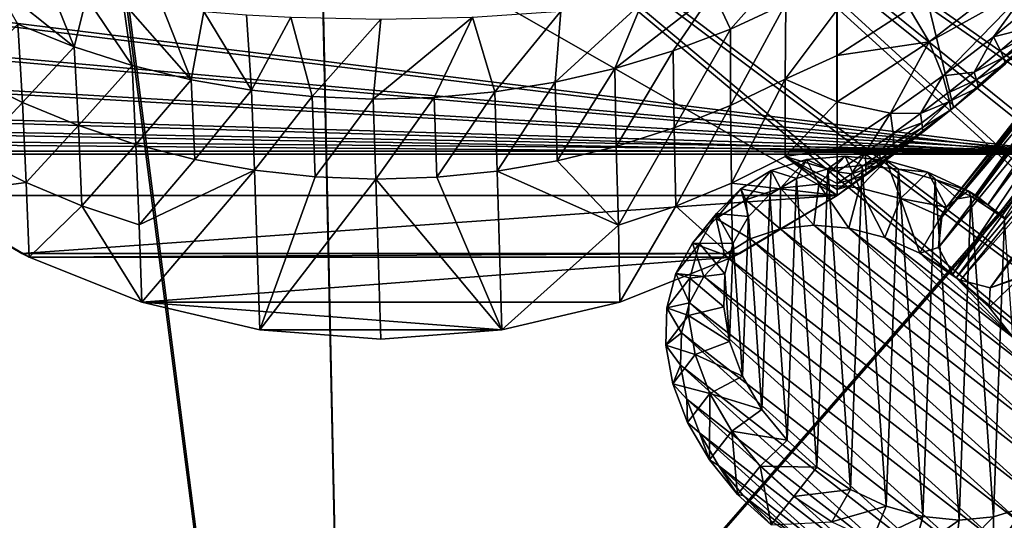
# Model space of a CAD drawing. Header units: metres. Extents: x -904 to 0, y -908 to 0.
# Tile 72 of 135: x -555 to -259, y -306 to -155. Entities that reach past the tile are written whole.
import ezdxf

# ---------------------------------------------------------------- set-up
doc = ezdxf.new("R2010")
doc.units = ezdxf.units.M

msp = doc.modelspace()

# ---------------------------------------------------------------- linework, layer by layer
at = {"layer": 'None'}
for points in [[(-570.15863, -58.565701, 661.240173), (-309.111755, -207.702347, 657.334961), (-309.403992, -35.91481, 661.833374)], [(-309.111755, -207.702347, 657.334961), (-273.966705, -181.177963, 658.029663), (-309.403992, -35.91481, 661.833374)], [(-309.403992, -35.91481, 661.833374), (-273.966705, -181.177963, 658.029663), (-240.875107, -152.150711, 658.789795)], [(-570.15863, -58.565701, 661.240173), (-584.097839, -207.702347, 657.334961), (-309.111755, -207.702347, 657.334961)], [(-281.394989, -161.315369, 516.115173), (-287.255005, -151.422043, 460.617676), (-255.237625, -141.133286, 512.857849)], [(-281.394989, -161.315369, 516.115173), (-255.237625, -141.133286, 512.857849), (-250.743134, -144.240845, 541.375)], [(-563.186096, -143.6409, 328.786133), (-539.008423, -162.858704, 363.571381), (-556.010681, -156.054871, 365.60202)], [(-563.186096, -143.6409, 328.786133), (-545.620605, -146.385208, 307.643341), (-539.008423, -162.858704, 363.571381)], [(-341.236298, -157.586411, 363.115509), (-346.419006, -146.364868, 308.79834), (-329.049408, -143.772125, 330.279114)], [(-341.236298, -157.586411, 363.115509), (-329.049408, -143.772125, 330.279114), (-324.555908, -149.836288, 365.081757)], [(-281.394989, -161.315369, 516.115173), (-250.743134, -144.240845, 541.375), (-277.216827, -171.638611, 571.83728)], [(-277.216827, -171.638611, 571.83728), (-250.743134, -144.240845, 541.375), (-261.919159, -159.82811, 570.942078)], [(-250.743134, -144.240845, 541.375), (-247.087906, -147.443512, 570.045776), (-261.919159, -159.82811, 570.942078)], [(-545.620605, -146.385208, 307.643341), (-535.35321, -147.961548, 298.649811), (-539.008423, -162.858704, 363.571381)], [(-539.008423, -162.858704, 363.571381), (-535.35321, -147.961548, 298.649811), (-521.543457, -168.44548, 361.87027)], [(-535.35321, -147.961548, 298.649811), (-524.248291, -149.511566, 290.776733), (-521.543457, -168.44548, 361.87027)], [(-367.862183, -149.460907, 291.483978), (-346.419006, -146.364868, 308.79834), (-376.10379, -169.440079, 360.198151)], [(-346.419006, -146.364868, 308.79834), (-358.464569, -164.121414, 361.487946), (-376.10379, -169.440079, 360.198151)], [(-358.464569, -164.121414, 361.487946), (-346.419006, -146.364868, 308.79834), (-341.236298, -157.586411, 363.115509)], [(-261.919159, -159.82811, 570.942078), (-247.087906, -147.443512, 570.045776), (-251.982056, -157.385849, 599.074341)], [(-521.543457, -168.44548, 361.87027), (-524.248291, -149.511566, 290.776733), (-503.722931, -172.812347, 360.500519)], [(-524.248291, -149.511566, 290.776733), (-512.426392, -150.941452, 284.060791), (-503.722931, -172.812347, 360.500519)], [(-503.722931, -172.812347, 360.500519), (-512.426392, -150.941452, 284.060791), (-499.996185, -152.17923, 278.52475)], [(-392.39978, -152.15448, 278.844421), (-367.862183, -149.460907, 291.483978), (-394.051117, -173.543076, 359.244873)], [(-367.862183, -149.460907, 291.483978), (-376.10379, -169.440079, 360.198151), (-394.051117, -173.543076, 359.244873)], [(-341.221985, -180.567749, 453.232239), (-341.236298, -157.586411, 363.115509), (-324.555908, -149.836288, 365.081757)], [(-324.773163, -172.646378, 455.247742), (-341.221985, -180.567749, 453.232239), (-324.555908, -149.836288, 365.081757)], [(-324.555908, -149.836288, 365.081757), (-309.104675, -151.719986, 409.813141), (-324.773163, -172.646378, 455.247742)], [(-485.631287, -175.956299, 359.463715), (-503.722931, -172.812347, 360.500519), (-499.996185, -152.17923, 278.52475)], [(-499.996185, -152.17923, 278.52475), (-487.071533, -153.176376, 274.191895), (-485.631287, -175.956299, 359.463715)], [(-487.071533, -153.176376, 274.191895), (-473.778992, -153.903244, 271.082886), (-485.631287, -175.956299, 359.463715)], [(-485.631287, -175.956299, 359.463715), (-473.778992, -153.903244, 271.082886), (-467.349609, -177.881042, 358.759674)], [(-473.778992, -153.903244, 271.082886), (-446.608368, -154.483658, 268.590515), (-467.349609, -177.881042, 358.759674)], [(-446.608368, -154.483658, 268.590515), (-418.990082, -153.904648, 271.165344), (-448.96402, -178.597061, 358.386292)], [(-448.96402, -178.597061, 358.386292), (-418.990082, -153.904648, 271.165344), (-430.561676, -178.114319, 358.341736)], [(-418.990082, -153.904648, 271.165344), (-412.229462, -176.432251, 358.626953), (-430.561676, -178.114319, 358.341736)], [(-418.990082, -153.904648, 271.165344), (-392.39978, -152.15448, 278.844421), (-412.229462, -176.432251, 358.626953)], [(-392.39978, -152.15448, 278.844421), (-394.051117, -173.543076, 359.244873), (-412.229462, -176.432251, 358.626953)], [(-309.104675, -151.719986, 409.813141), (-309.104645, -165.512878, 464.818054), (-324.773163, -172.646378, 455.247742)], [(-309.104645, -165.512878, 464.818054), (-309.104675, -151.719986, 409.813141), (-287.255005, -151.422043, 460.617676)], [(-309.104645, -165.512878, 464.818054), (-287.255005, -151.422043, 460.617676), (-281.394989, -161.315369, 516.115173)], [(-273.966705, -181.177963, 658.029663), (-266.52301, -175.025436, 627.738831), (-240.875107, -152.150711, 658.789795)], [(-266.52301, -175.025436, 627.738831), (-258.34729, -168.024017, 627.738831), (-240.875107, -152.150711, 658.789795)], [(-556.010681, -156.054871, 365.60202), (-554.612061, -179.684158, 455.527649), (-570.910645, -171.591873, 457.90506)], [(-556.010681, -156.054871, 365.60202), (-539.008423, -162.858704, 363.571381), (-554.612061, -179.684158, 455.527649)], [(-467.349609, -177.881042, 358.759674), (-446.608368, -154.483658, 268.590515), (-448.96402, -178.597061, 358.386292)], [(-358.211731, -187.319382, 451.542969), (-358.464569, -164.121414, 361.487946), (-341.236298, -157.586411, 363.115509)], [(-341.236298, -157.586411, 363.115509), (-341.221985, -180.567749, 453.232239), (-358.211731, -187.319382, 451.542969)], [(-277.216827, -171.638611, 571.83728), (-261.919159, -159.82811, 570.942078), (-267.735199, -170.484665, 599.536926)], [(-267.735199, -170.484665, 599.536926), (-261.919159, -159.82811, 570.942078), (-259.798462, -164.009476, 599.305725)], [(-261.919159, -159.82811, 570.942078), (-251.982056, -157.385849, 599.074341), (-259.798462, -164.009476, 599.305725)], [(-259.798462, -164.009476, 599.305725), (-251.982056, -157.385849, 599.074341), (-251.04007, -159.168442, 613.3974)], [(-251.04007, -159.168442, 613.3974), (-258.988281, -166.050568, 613.514526), (-259.798462, -164.009476, 599.305725)], [(-251.04007, -159.168442, 613.3974), (-250.293167, -160.872192, 627.738831), (-258.988281, -166.050568, 613.514526)], [(-539.008423, -162.858704, 363.571381), (-537.747192, -186.605759, 453.466003), (-554.612061, -179.684158, 455.527649)], [(-539.008423, -162.858704, 363.571381), (-521.543457, -168.44548, 361.87027), (-537.747192, -186.605759, 453.466003)], [(-309.104614, -179.413193, 519.362671), (-309.104645, -165.512878, 464.818054), (-281.394989, -161.315369, 516.115173)], [(-309.104614, -179.413193, 519.362671), (-281.394989, -161.315369, 516.115173), (-292.954742, -182.857666, 572.731201)], [(-292.954742, -182.857666, 572.731201), (-281.394989, -161.315369, 516.115173), (-277.216827, -171.638611, 571.83728)], [(-250.293167, -160.872192, 627.738831), (-258.34729, -168.024017, 627.738831), (-258.988281, -166.050568, 613.514526)], [(-376.10379, -169.440079, 360.198151), (-358.464569, -164.121414, 361.487946), (-375.648926, -192.873444, 450.186615)], [(-375.648926, -192.873444, 450.186615), (-358.464569, -164.121414, 361.487946), (-358.211731, -187.319382, 451.542969)], [(-324.773163, -172.646378, 455.247742), (-309.104645, -165.512878, 464.818054), (-309.104614, -179.413193, 519.362671)], [(-258.988281, -166.050568, 613.514526), (-267.735199, -170.484665, 599.536926), (-259.798462, -164.009476, 599.305725)], [(-258.988281, -166.050568, 613.514526), (-267.057831, -172.782898, 613.631592), (-267.735199, -170.484665, 599.536926)], [(-258.988281, -166.050568, 613.514526), (-258.34729, -168.024017, 627.738831), (-267.057831, -172.782898, 613.631592)], [(-521.543457, -168.44548, 361.87027), (-520.405273, -192.322754, 451.730347), (-537.747192, -186.605759, 453.466003)], [(-520.405273, -192.322754, 451.730347), (-521.543457, -168.44548, 361.87027), (-503.722931, -172.812347, 360.500519)], [(-258.34729, -168.024017, 627.738831), (-266.52301, -175.025436, 627.738831), (-267.057831, -172.782898, 613.631592)], [(-570.910645, -171.591873, 457.90506), (-554.612061, -179.684158, 455.527649), (-569.708801, -195.64949, 547.720032)], [(-394.051117, -173.543076, 359.244873), (-376.10379, -169.440079, 360.198151), (-393.444427, -197.208252, 449.168274)], [(-376.10379, -169.440079, 360.198151), (-375.648926, -192.873444, 450.186615), (-393.444427, -197.208252, 449.168274)], [(-292.954742, -182.857666, 572.731201), (-277.216827, -171.638611, 571.83728), (-283.956726, -182.980911, 599.998901)], [(-283.956726, -182.980911, 599.998901), (-277.216827, -171.638611, 571.83728), (-275.789124, -176.809235, 599.768005)], [(-275.789124, -176.809235, 599.768005), (-277.216827, -171.638611, 571.83728), (-267.735199, -170.484665, 599.536926)], [(-267.057831, -172.782898, 613.631592), (-275.789124, -176.809235, 599.768005), (-267.735199, -170.484665, 599.536926)], [(-502.676636, -196.809692, 450.328522), (-520.405273, -192.322754, 451.730347), (-503.722931, -172.812347, 360.500519)], [(-502.676636, -196.809692, 450.328522), (-503.722931, -172.812347, 360.500519), (-485.631287, -175.956299, 359.463715)], [(-412.229462, -176.432251, 358.626953), (-394.051117, -173.543076, 359.244873), (-411.512024, -200.305603, 448.492157)], [(-394.051117, -173.543076, 359.244873), (-393.444427, -197.208252, 449.168274), (-411.512024, -200.305603, 448.492157)], [(-340.932739, -204.014221, 543.223694), (-341.221985, -180.567749, 453.232239), (-324.773163, -172.646378, 455.247742)], [(-324.696655, -195.92572, 545.287109), (-340.932739, -204.014221, 543.223694), (-324.773163, -172.646378, 455.247742)], [(-324.773163, -172.646378, 455.247742), (-309.104614, -179.413193, 519.362671), (-324.696655, -195.92572, 545.287109)], [(-275.245483, -179.363235, 613.748535), (-275.789124, -176.809235, 599.768005), (-267.057831, -172.782898, 613.631592)], [(-267.057831, -172.782898, 613.631592), (-266.52301, -175.025436, 627.738831), (-275.245483, -179.363235, 613.748535)], [(-266.52301, -175.025436, 627.738831), (-274.817139, -181.874252, 627.738831), (-275.245483, -179.363235, 613.748535)], [(-274.817139, -181.874252, 627.738831), (-266.52301, -175.025436, 627.738831), (-273.966705, -181.177963, 658.029663)], [(-484.651855, -200.04776, 449.266541), (-502.676636, -196.809692, 450.328522), (-485.631287, -175.956299, 359.463715)], [(-484.651855, -200.04776, 449.266541), (-485.631287, -175.956299, 359.463715), (-467.349609, -177.881042, 358.759674)], [(-466.425415, -202.022232, 448.549377), (-484.651855, -200.04776, 449.266541), (-467.349609, -177.881042, 358.759674)], [(-466.425415, -202.022232, 448.549377), (-467.349609, -177.881042, 358.759674), (-448.96402, -178.597061, 358.386292)], [(-430.561676, -178.114319, 358.341736), (-412.229462, -176.432251, 358.626953), (-429.760437, -202.148529, 448.161987)], [(-412.229462, -176.432251, 358.626953), (-411.512024, -200.305603, 448.492157), (-429.760437, -202.148529, 448.161987)], [(-275.245483, -179.363235, 613.748535), (-283.956726, -182.980911, 599.998901), (-275.789124, -176.809235, 599.768005)], [(-554.612061, -179.684158, 455.527649), (-553.499634, -203.814163, 545.323608), (-569.708801, -195.64949, 547.720032)], [(-554.612061, -179.684158, 455.527649), (-537.747192, -186.605759, 453.466003), (-553.499634, -203.814163, 545.323608)], [(-466.425415, -202.022232, 448.549377), (-448.96402, -178.597061, 358.386292), (-448.096161, -202.72319, 448.180695)], [(-448.096161, -202.72319, 448.180695), (-448.96402, -178.597061, 358.386292), (-430.561676, -178.114319, 358.341736)], [(-429.760437, -202.148529, 448.161987), (-448.096161, -202.72319, 448.180695), (-430.561676, -178.114319, 358.341736)], [(-341.221985, -180.567749, 453.232239), (-357.733429, -210.928574, 541.487976), (-358.211731, -187.319382, 451.542969)], [(-341.221985, -180.567749, 453.232239), (-340.932739, -204.014221, 543.223694), (-357.733429, -210.928574, 541.487976)], [(-309.104614, -179.413193, 519.362671), (-309.104614, -193.468918, 573.622925), (-324.696655, -195.92572, 545.287109)], [(-309.104614, -193.468918, 573.622925), (-309.104614, -179.413193, 519.362671), (-292.954742, -182.857666, 572.731201)], [(-283.547729, -185.789246, 613.865417), (-283.956726, -182.980911, 599.998901), (-275.245483, -179.363235, 613.748535)], [(-283.375916, -187.183502, 620.801147), (-283.547729, -185.789246, 613.865417), (-275.245483, -179.363235, 613.748535)], [(-275.245483, -179.363235, 613.748535), (-274.817139, -181.874252, 627.738831), (-283.375916, -187.183502, 620.801147)], [(-309.111755, -207.702347, 657.334961), (-300.373444, -201.481506, 627.738892), (-273.966705, -181.177963, 658.029663)], [(-309.104614, -193.468918, 573.622925), (-292.954742, -182.857666, 572.731201), (-300.618011, -194.85643, 600.460083)], [(-300.618011, -194.85643, 600.460083), (-292.954742, -182.857666, 572.731201), (-292.234253, -188.997345, 600.229614)], [(-300.373444, -201.481506, 627.738892), (-296.0466, -198.313126, 627.738892), (-273.966705, -181.177963, 658.029663)], [(-273.966705, -181.177963, 658.029663), (-296.0466, -198.313126, 627.738892), (-291.746124, -195.104599, 627.738892)], [(-292.954742, -182.857666, 572.731201), (-283.956726, -182.980911, 599.998901), (-292.234253, -188.997345, 600.229614)], [(-292.234253, -188.997345, 600.229614), (-283.956726, -182.980911, 599.998901), (-283.547729, -185.789246, 613.865417)], [(-291.746124, -195.104599, 627.738892), (-283.226105, -188.568115, 627.738892), (-273.966705, -181.177963, 658.029663)], [(-274.817139, -181.874252, 627.738831), (-283.226105, -188.568115, 627.738892), (-283.375916, -187.183502, 620.801147)], [(-283.226105, -188.568115, 627.738892), (-274.817139, -181.874252, 627.738831), (-273.966705, -181.177963, 658.029663)], [(-537.747192, -186.605759, 453.466003), (-536.715332, -210.796417, 543.246155), (-553.499634, -203.814163, 545.323608)], [(-520.405273, -192.322754, 451.730347), (-536.715332, -210.796417, 543.246155), (-537.747192, -186.605759, 453.466003)], [(-291.960754, -192.058533, 613.982239), (-292.234253, -188.997345, 600.229614), (-283.547729, -185.789246, 613.865417)], [(-291.960754, -192.058533, 613.982239), (-283.547729, -185.789246, 613.865417), (-283.375916, -187.183502, 620.801147)], [(-375.021973, -216.628174, 540.090271), (-375.648926, -192.873444, 450.186615), (-358.211731, -187.319382, 451.542969)], [(-358.211731, -187.319382, 451.542969), (-357.733429, -210.928574, 541.487976), (-375.021973, -216.628174, 540.090271)], [(-300.618011, -194.85643, 600.460083), (-292.234253, -188.997345, 600.229614), (-296.207642, -195.133713, 614.040588)], [(-292.234253, -188.997345, 600.229614), (-291.960754, -192.058533, 613.982239), (-296.207642, -195.133713, 614.040588)], [(-291.846039, -193.584167, 620.859863), (-291.960754, -192.058533, 613.982239), (-283.375916, -187.183502, 620.801147)], [(-283.375916, -187.183502, 620.801147), (-283.226105, -188.568115, 627.738892), (-291.846039, -193.584167, 620.859863)], [(-283.226105, -188.568115, 627.738892), (-291.746124, -195.104599, 627.738892), (-291.846039, -193.584167, 620.859863)], [(-519.435242, -216.550583, 541.500854), (-536.715332, -210.796417, 543.246155), (-520.405273, -192.322754, 451.730347)], [(-502.676636, -196.809692, 450.328522), (-519.435242, -216.550583, 541.500854), (-520.405273, -192.322754, 451.730347)], [(-393.444427, -197.208252, 449.168274), (-375.648926, -192.873444, 450.186615), (-375.021973, -216.628174, 540.090271)], [(-296.207642, -195.133713, 614.040588), (-291.960754, -192.058533, 613.982239), (-291.846039, -193.584167, 620.859863)], [(-569.708801, -195.64949, 547.720032), (-553.499634, -203.814163, 545.323608), (-584.181519, -207.815475, 627.740967)], [(-324.696655, -195.92572, 545.287109), (-309.104614, -193.468918, 573.622925), (-309.104614, -200.556244, 600.689819)], [(-309.104614, -200.556244, 600.689819), (-309.104614, -193.468918, 573.622925), (-300.618011, -194.85643, 600.460083)], [(-309.104614, -200.556244, 600.689819), (-300.618011, -194.85643, 600.460083), (-304.779999, -201.164001, 614.157166)], [(-304.779999, -201.164001, 614.157166), (-300.618011, -194.85643, 600.460083), (-300.480865, -198.168945, 614.098877)], [(-300.618011, -194.85643, 600.460083), (-296.207642, -195.133713, 614.040588), (-300.480865, -198.168945, 614.098877)], [(-300.480865, -198.168945, 614.098877), (-296.207642, -195.133713, 614.040588), (-296.121552, -196.724869, 620.88916)], [(-296.121552, -196.724869, 620.88916), (-296.207642, -195.133713, 614.040588), (-291.846039, -193.584167, 620.859863)], [(-291.846039, -193.584167, 620.859863), (-291.746124, -195.104599, 627.738892), (-296.121552, -196.724869, 620.88916)], [(-291.746124, -195.104599, 627.738892), (-296.0466, -198.313126, 627.738892), (-296.121552, -196.724869, 620.88916)], [(-519.435242, -216.550583, 541.500854), (-502.676636, -196.809692, 450.328522), (-484.651855, -200.04776, 449.266541)], [(-411.512024, -200.305603, 448.492157), (-393.444427, -197.208252, 449.168274), (-375.021973, -216.628174, 540.090271)], [(-340.932739, -204.014221, 543.223694), (-324.696655, -195.92572, 545.287109), (-309.104614, -207.697006, 627.738892)], [(-309.104614, -207.697006, 627.738892), (-324.696655, -195.92572, 545.287109), (-309.104614, -205.905502, 620.976501)], [(-324.696655, -195.92572, 545.287109), (-309.104614, -204.118515, 614.214905), (-309.104614, -205.905502, 620.976501)], [(-309.104614, -200.556244, 600.689819), (-309.104614, -204.118515, 614.214905), (-324.696655, -195.92572, 545.287109)], [(-304.779999, -201.164001, 614.157166), (-300.480865, -198.168945, 614.098877), (-300.423431, -199.8255, 620.918457)], [(-300.423431, -199.8255, 620.918457), (-300.480865, -198.168945, 614.098877), (-296.121552, -196.724869, 620.88916)], [(-296.121552, -196.724869, 620.88916), (-296.0466, -198.313126, 627.738892), (-300.423431, -199.8255, 620.918457)], [(-296.0466, -198.313126, 627.738892), (-300.373444, -201.481506, 627.738892), (-300.423431, -199.8255, 620.918457)], [(-518.673401, -239.891891, 627.738281), (-519.435242, -216.550583, 541.500854), (-484.651855, -200.04776, 449.266541)], [(-518.673401, -239.891891, 627.738281), (-484.651855, -200.04776, 449.266541), (-483.061035, -248.177338, 627.738281)], [(-484.651855, -200.04776, 449.266541), (-466.425415, -202.022232, 448.549377), (-483.061035, -248.177338, 627.738281)], [(-429.760437, -202.148529, 448.161987), (-411.512024, -200.305603, 448.492157), (-410.146484, -248.177063, 627.738281)], [(-411.512024, -200.305603, 448.492157), (-375.021973, -216.628174, 540.090271), (-410.146484, -248.177063, 627.738281)], [(-304.726257, -204.609543, 627.738892), (-300.373444, -201.481506, 627.738892), (-309.111755, -207.702347, 657.334961)], [(-309.104614, -204.118515, 614.214905), (-309.104614, -200.556244, 600.689819), (-304.779999, -201.164001, 614.157166)], [(-309.104614, -204.118515, 614.214905), (-304.779999, -201.164001, 614.157166), (-304.751251, -202.885834, 620.947754)], [(-304.751251, -202.885834, 620.947754), (-304.779999, -201.164001, 614.157166), (-300.423431, -199.8255, 620.918457)], [(-300.423431, -199.8255, 620.918457), (-300.373444, -201.481506, 627.738892), (-304.751251, -202.885834, 620.947754)], [(-300.373444, -201.481506, 627.738892), (-304.726257, -204.609543, 627.738892), (-304.751251, -202.885834, 620.947754)], [(-584.181519, -207.815475, 627.740967), (-553.499634, -203.814163, 545.323608), (-552.614868, -226.295471, 627.738281)], [(-553.499634, -203.814163, 545.323608), (-536.715332, -210.796417, 543.246155), (-552.614868, -226.295471, 627.738281)], [(-483.061035, -248.177338, 627.738281), (-466.425415, -202.022232, 448.549377), (-448.096161, -202.72319, 448.180695)], [(-448.096161, -202.72319, 448.180695), (-446.603882, -250.96048, 627.738281), (-483.061035, -248.177338, 627.738281)], [(-429.760437, -202.148529, 448.161987), (-410.146484, -248.177063, 627.738281), (-448.096161, -202.72319, 448.180695)], [(-410.146484, -248.177063, 627.738281), (-446.603882, -250.96048, 627.738281), (-448.096161, -202.72319, 448.180695)], [(-357.733429, -210.928574, 541.487976), (-340.932739, -204.014221, 543.223694), (-340.593079, -226.294678, 627.738281)], [(-340.593079, -226.294678, 627.738281), (-340.932739, -204.014221, 543.223694), (-309.104614, -207.697006, 627.738892)], [(-309.104614, -207.697006, 627.738892), (-304.726257, -204.609543, 627.738892), (-309.111755, -207.702347, 657.334961)], [(-304.751251, -202.885834, 620.947754), (-304.726257, -204.609543, 627.738892), (-309.104614, -205.905502, 620.976501)], [(-309.104614, -205.905502, 620.976501), (-309.104614, -204.118515, 614.214905), (-304.751251, -202.885834, 620.947754)], [(-304.726257, -204.609543, 627.738892), (-309.104614, -207.697006, 627.738892), (-309.104614, -205.905502, 620.976501)], [(-584.097839, -207.702347, 656.873169), (-584.181519, -207.815475, 627.740967), (-554.825745, -225.18071, 656.877319)], [(-584.097839, -207.702347, 657.334961), (-584.097839, -207.702347, 656.873169), (-554.825745, -225.18071, 656.877319)], [(-584.097839, -207.702347, 657.334961), (-554.825745, -225.18071, 656.877319), (-309.111755, -207.702347, 657.334961)], [(-309.111755, -207.702347, 657.334961), (-554.825745, -225.18071, 656.877319), (-338.381592, -225.180984, 656.877258)], [(-309.104614, -207.697006, 627.738892), (-338.381592, -225.180984, 656.877258), (-340.593079, -226.294678, 627.738281)], [(-309.104614, -207.697006, 627.738892), (-309.111755, -207.702347, 657.334961), (-338.381592, -225.180984, 656.877258)], [(-554.825745, -225.18071, 656.877319), (-584.181519, -207.815475, 627.740967), (-552.614868, -226.295471, 627.738281)], [(-552.614868, -226.295471, 627.738281), (-536.715332, -210.796417, 543.246155), (-518.673401, -239.891891, 627.738281)], [(-536.715332, -210.796417, 543.246155), (-519.435242, -216.550583, 541.500854), (-518.673401, -239.891891, 627.738281)], [(-375.021973, -216.628174, 540.090271), (-357.733429, -210.928574, 541.487976), (-374.534302, -239.891342, 627.738281)], [(-374.534302, -239.891342, 627.738281), (-357.733429, -210.928574, 541.487976), (-340.593079, -226.294678, 627.738281)], [(-410.146484, -248.177063, 627.738281), (-375.021973, -216.628174, 540.090271), (-374.534302, -239.891342, 627.738281)], [(-552.614868, -226.295471, 627.738281), (-552.60907, -226.283112, 656.84845), (-554.825745, -225.18071, 656.877319)], [(-554.825745, -225.18071, 656.877319), (-552.60907, -226.283112, 656.84845), (-338.381592, -225.180984, 656.877258)], [(-338.381592, -225.180984, 656.877258), (-552.60907, -226.283112, 656.84845), (-340.598267, -226.283493, 656.848389)], [(-338.381592, -225.180984, 656.877258), (-340.598267, -226.283493, 656.848389), (-340.593079, -226.294678, 627.738281)], [(-518.666077, -239.867599, 656.492676), (-552.60907, -226.283112, 656.84845), (-552.614868, -226.295471, 627.738281)], [(-518.673401, -239.891891, 627.738281), (-518.666077, -239.867599, 656.492676), (-552.614868, -226.295471, 627.738281)], [(-552.60907, -226.283112, 656.84845), (-518.666077, -239.867599, 656.492676), (-340.598267, -226.283493, 656.848389)], [(-340.598267, -226.283493, 656.848389), (-518.666077, -239.867599, 656.492676), (-374.541382, -239.867767, 656.492676)], [(-340.598267, -226.283493, 656.848389), (-374.541382, -239.867767, 656.492676), (-374.534302, -239.891342, 627.738281)], [(-340.593079, -226.294678, 627.738281), (-340.598267, -226.283493, 656.848389), (-374.534302, -239.891342, 627.738281)], [(-483.062592, -248.187286, 656.274841), (-518.666077, -239.867599, 656.492676), (-518.673401, -239.891891, 627.738281)], [(-483.061035, -248.177338, 627.738281), (-483.062592, -248.187286, 656.274841), (-518.673401, -239.891891, 627.738281)], [(-518.666077, -239.867599, 656.492676), (-410.144989, -248.186844, 656.274841), (-374.541382, -239.867767, 656.492676)], [(-518.666077, -239.867599, 656.492676), (-483.062592, -248.187286, 656.274841), (-410.144989, -248.186844, 656.274841)], [(-374.534302, -239.891342, 627.738281), (-374.541382, -239.867767, 656.492676), (-410.146484, -248.177063, 627.738281)], [(-374.541382, -239.867767, 656.492676), (-410.144989, -248.186844, 656.274841), (-410.146484, -248.177063, 627.738281)], [(-446.603882, -250.980103, 656.20166), (-483.062592, -248.187286, 656.274841), (-483.061035, -248.177338, 627.738281)], [(-483.062592, -248.187286, 656.274841), (-446.603882, -250.980103, 656.20166), (-410.144989, -248.186844, 656.274841)], [(-446.603882, -250.96048, 627.738281), (-446.603882, -250.980103, 656.20166), (-483.061035, -248.177338, 627.738281)], [(-410.146484, -248.177063, 627.738281), (-410.144989, -248.186844, 656.274841), (-446.603882, -250.96048, 627.738281)], [(-410.144989, -248.186844, 656.274841), (-446.603882, -250.980103, 656.20166), (-446.603882, -250.96048, 627.738281)]]:
    msp.add_3dface(points, dxfattribs=at)
at = {"layer": 'None012313'}
for points in [[(-267.562469, -207.784882, 1946.052246), (-221.714661, -143.82843, 1820.360352), (-272.791534, -208.738678, 1942.508301)], [(-221.714661, -143.82843, 1820.360352), (-225.445755, -146.601959, 1817.338501), (-272.791534, -208.738678, 1942.508301)], [(-267.098022, -207.797089, 1946.276245), (-217.695145, -143.00235, 1822.432251), (-267.562469, -207.784882, 1946.052246)], [(-217.695145, -143.00235, 1822.432251), (-221.714661, -143.82843, 1820.360352), (-267.562469, -207.784882, 1946.052246)], [(-217.695145, -143.00235, 1822.432251), (-267.098022, -207.797089, 1946.276245), (-263.617371, -210.539719, 1951.477417)], [(-213.360245, -143.625961, 1823.837646), (-217.695145, -143.00235, 1822.432251), (-263.617371, -210.539719, 1951.477417)], [(-213.360245, -143.625961, 1823.837646), (-263.617371, -210.539719, 1951.477417), (-258.582336, -214.410187, 1953.719116)], [(-272.791534, -208.738678, 1942.508301), (-225.445755, -146.601959, 1817.338501), (-276.132813, -211.163605, 1938.293579)], [(-225.445755, -146.601959, 1817.338501), (-227.311584, -150.828873, 1814.272827), (-276.132813, -211.163605, 1938.293579)], [(-227.311584, -150.828873, 1814.272827), (-277.550232, -214.209473, 1934.21814), (-277.546234, -214.1996, 1934.21936)], [(-227.311584, -150.828873, 1814.272827), (-227.19043, -154.884613, 1812.10144), (-277.550232, -214.209473, 1934.21814)], [(-276.132813, -211.163605, 1938.293579), (-227.311584, -150.828873, 1814.272827), (-277.546234, -214.1996, 1934.21936)], [(-227.19043, -154.884613, 1812.10144), (-278.568268, -223.341339, 1932.989868), (-277.550232, -214.209473, 1934.21814)], [(-227.19043, -154.884613, 1812.10144), (-225.569611, -158.897018, 1810.557983), (-278.568268, -223.341339, 1932.989868)], [(-225.569611, -158.897018, 1810.557983), (-274.192383, -231.418243, 1932.031006), (-278.568268, -223.341339, 1932.989868)], [(-225.569611, -158.897018, 1810.557983), (-221.908112, -162.989349, 1809.793213), (-274.192383, -231.418243, 1932.031006)], [(-221.908112, -162.989349, 1809.793213), (-273.170868, -232.484726, 1932.188232), (-274.192383, -231.418243, 1932.031006)], [(-217.025116, -165.55397, 1810.356934), (-273.170868, -232.484726, 1932.188232), (-221.908112, -162.989349, 1809.793213)], [(-271.892334, -233.21019, 1931.976807), (-273.170868, -232.484726, 1932.188232), (-217.025116, -165.55397, 1810.356934)], [(-212.695007, -166.177902, 1811.760254), (-271.892334, -233.21019, 1931.976807), (-217.025116, -165.55397, 1810.356934)], [(-262.96701, -235.496185, 1932.622681), (-271.892334, -233.21019, 1931.976807), (-212.695007, -166.177902, 1811.760254)], [(-254.328079, -232.301697, 1933.671631), (-262.96701, -235.496185, 1932.622681), (-208.670624, -165.351929, 1813.834106)], [(-208.670624, -165.351929, 1813.834106), (-262.96701, -235.496185, 1932.622681), (-212.695007, -166.177902, 1811.760254)], [(-318.334503, -196.871399, 1966.902222), (-311.889435, -199.605774, 1975.789917), (-306.621796, -195.824387, 1959.812744)], [(-318.334503, -196.871399, 1966.902222), (-306.621796, -195.824387, 1959.812744), (-314.594757, -204.2798, 1947.780884)], [(-314.594757, -204.2798, 1947.780884), (-306.621796, -195.824387, 1959.812744), (-302.382477, -205.329483, 1941.823486)], [(-311.889435, -199.605774, 1975.789917), (-301.527405, -198.664124, 1969.507813), (-306.621796, -195.824387, 1959.812744)], [(-306.621796, -195.824387, 1959.812744), (-301.527405, -198.664124, 1969.507813), (-294.278229, -197.09906, 1953.934448)], [(-306.621796, -195.824387, 1959.812744), (-294.278229, -197.09906, 1953.934448), (-302.382477, -205.329483, 1941.823486)], [(-328.965637, -200.199783, 1974.929932), (-321.292053, -202.565018, 1982.900391), (-318.334503, -196.871399, 1966.902222)], [(-328.965637, -200.199783, 1974.929932), (-318.334503, -196.871399, 1966.902222), (-326.144348, -205.517227, 1954.908936)], [(-326.144348, -205.517227, 1954.908936), (-318.334503, -196.871399, 1966.902222), (-314.594757, -204.2798, 1947.780884)], [(-321.292053, -202.565018, 1982.900391), (-311.889435, -199.605774, 1975.789917), (-318.334503, -196.871399, 1966.902222)], [(-301.527405, -198.664124, 1969.507813), (-311.889435, -199.605774, 1975.789917), (-305.089417, -296.299652, 2036.85022)], [(-294.308563, -301.31369, 2034.328857), (-301.527405, -198.664124, 1969.507813), (-305.089417, -296.299652, 2036.85022)], [(-302.382477, -205.329483, 1941.823486), (-294.278229, -197.09906, 1953.934448), (-289.970398, -208.626465, 1937.262329)], [(-301.527405, -198.664124, 1969.507813), (-290.604187, -199.776245, 1964.295166), (-294.278229, -197.09906, 1953.934448)], [(-290.604187, -199.776245, 1964.295166), (-301.527405, -198.664124, 1969.507813), (-294.308563, -301.31369, 2034.328857)], [(-294.278229, -197.09906, 1953.934448), (-290.604187, -199.776245, 1964.295166), (-281.778748, -200.646362, 1949.493286)], [(-294.278229, -197.09906, 1953.934448), (-281.778748, -200.646362, 1949.493286), (-289.970398, -208.626465, 1937.262329)], [(-338.106171, -205.681488, 1983.587036), (-329.373932, -207.428116, 1990.565674), (-328.965637, -200.199783, 1974.929932)], [(-338.106171, -205.681488, 1983.587036), (-328.965637, -200.199783, 1974.929932), (-336.593475, -208.994858, 1962.937378)], [(-336.593475, -208.994858, 1962.937378), (-328.965637, -200.199783, 1974.929932), (-326.144348, -205.517227, 1954.908936)], [(-329.373932, -207.428116, 1990.565674), (-321.292053, -202.565018, 1982.900391), (-328.965637, -200.199783, 1974.929932)], [(-311.889435, -199.605774, 1975.789917), (-321.292053, -202.565018, 1982.900391), (-315.172211, -289.58728, 2037.853149)], [(-305.089417, -296.299652, 2036.85022), (-311.889435, -199.605774, 1975.789917), (-315.172211, -289.58728, 2037.853149)], [(-283.243927, -304.436676, 2030.386108), (-290.604187, -199.776245, 1964.295166), (-294.308563, -301.31369, 2034.328857)], [(-290.604187, -199.776245, 1964.295166), (-279.539581, -202.899399, 1960.352539), (-281.778748, -200.646362, 1949.493286)], [(-279.539581, -202.899399, 1960.352539), (-290.604187, -199.776245, 1964.295166), (-283.243927, -304.436676, 2030.386108)], [(-289.970398, -208.626465, 1937.262329), (-281.778748, -200.646362, 1949.493286), (-276.132813, -211.163605, 1938.293579)], [(-281.778748, -200.646362, 1949.493286), (-279.539581, -202.899399, 1960.352539), (-269.60434, -206.329803, 1946.660278)], [(-281.778748, -200.646362, 1949.493286), (-272.791534, -208.738678, 1942.508301), (-276.132813, -211.163605, 1938.293579)], [(-281.778748, -200.646362, 1949.493286), (-269.60434, -206.329803, 1946.660278), (-272.791534, -208.738678, 1942.508301)], [(-321.292053, -202.565018, 1982.900391), (-329.373932, -207.428116, 1990.565674), (-324.169403, -281.434509, 2037.299316)], [(-326.144348, -205.517227, 1954.908936), (-314.594757, -204.2798, 1947.780884), (-316.153748, -216.60054, 1944.991333)], [(-315.172211, -289.58728, 2037.853149), (-321.292053, -202.565018, 1982.900391), (-324.169403, -281.434509, 2037.299316)], [(-316.153748, -216.60054, 1944.991333), (-314.594757, -204.2798, 1947.780884), (-305.522919, -217.496262, 1939.793213)], [(-314.594757, -204.2798, 1947.780884), (-302.382477, -205.329483, 1941.823486), (-305.522919, -217.496262, 1939.793213)], [(-272.32077, -305.548615, 2025.173462), (-279.539581, -202.899399, 1960.352539), (-283.243927, -304.436676, 2030.386108)], [(-279.539581, -202.899399, 1960.352539), (-268.758789, -207.913574, 1957.831421), (-269.60434, -206.329803, 1946.660278)], [(-268.758789, -207.913574, 1957.831421), (-279.539581, -202.899399, 1960.352539), (-272.32077, -305.548615, 2025.173462)], [(-345.404388, -213.105576, 1992.540405), (-338.106171, -205.681488, 1983.587036), (-345.546051, -214.580856, 1971.561768)], [(-345.546051, -214.580856, 1971.561768), (-338.106171, -205.681488, 1983.587036), (-336.593475, -208.994858, 1962.937378)], [(-345.404388, -213.105576, 1992.540405), (-335.824493, -214.008209, 1998.491455), (-338.106171, -205.681488, 1983.587036)], [(-335.824493, -214.008209, 1998.491455), (-329.373932, -207.428116, 1990.565674), (-338.106171, -205.681488, 1983.587036)], [(-336.593475, -208.994858, 1962.937378), (-326.144348, -205.517227, 1954.908936), (-326.204437, -217.694885, 1951.206055)], [(-329.373932, -207.428116, 1990.565674), (-335.824493, -214.008209, 1998.491455), (-331.735352, -272.154694, 2035.209839)], [(-324.169403, -281.434509, 2037.299316), (-329.373932, -207.428116, 1990.565674), (-331.735352, -272.154694, 2035.209839)], [(-326.204437, -217.694885, 1951.206055), (-326.144348, -205.517227, 1954.908936), (-316.153748, -216.60054, 1944.991333)], [(-305.522919, -217.496262, 1939.793213), (-302.382477, -205.329483, 1941.823486), (-294.714355, -220.34819, 1935.808594)], [(-302.382477, -205.329483, 1941.823486), (-289.970398, -208.626465, 1937.262329), (-294.714355, -220.34819, 1935.808594)], [(-269.60434, -206.329803, 1946.660278), (-267.562469, -207.784882, 1946.052246), (-272.791534, -208.738678, 1942.508301)], [(-269.60434, -206.329803, 1946.660278), (-268.758789, -207.913574, 1957.831421), (-263.617371, -210.539719, 1951.477417)], [(-267.098022, -207.797089, 1946.276245), (-269.60434, -206.329803, 1946.660278), (-263.617371, -210.539719, 1951.477417)], [(-269.60434, -206.329803, 1946.660278), (-267.098022, -207.797089, 1946.276245), (-267.562469, -207.784882, 1946.052246)], [(-345.546051, -214.580856, 1971.561768), (-336.593475, -208.994858, 1962.937378), (-335.294586, -220.7379, 1958.202148)], [(-335.294586, -220.7379, 1958.202148), (-336.593475, -208.994858, 1962.937378), (-326.204437, -217.694885, 1951.206055)], [(-294.714355, -220.34819, 1935.808594), (-289.970398, -208.626465, 1937.262329), (-284.137115, -225.04834, 1933.18811)], [(-289.970398, -208.626465, 1937.262329), (-277.82901, -214.045792, 1934.270508), (-284.137115, -225.04834, 1933.18811)], [(-277.82901, -214.045792, 1934.270508), (-289.970398, -208.626465, 1937.262329), (-276.132813, -211.163605, 1938.293579)], [(-261.958801, -304.606812, 2018.891235), (-268.758789, -207.913574, 1957.831421), (-272.32077, -305.548615, 2025.173462)], [(-268.758789, -207.913574, 1957.831421), (-258.67688, -214.625443, 1956.828491), (-263.617371, -210.539719, 1951.477417)], [(-258.67688, -214.625443, 1956.828491), (-268.758789, -207.913574, 1957.831421), (-261.958801, -304.606812, 2018.891235)], [(-267.094116, -207.800339, 1946.284912), (-267.098022, -207.797089, 1946.276245), (-263.617371, -210.539719, 1951.477417)], [(-263.617371, -210.539719, 1951.477417), (-267.098022, -207.797089, 1946.276245), (-267.094116, -207.800339, 1946.284912)], [(-263.617371, -210.539719, 1951.477417), (-258.67688, -214.625443, 1956.828491), (-258.582336, -214.410187, 1953.719116)], [(-350.579437, -222.186386, 2001.445557), (-345.404388, -213.105576, 1992.540405), (-352.66275, -222.063507, 1980.455444)], [(-352.66275, -222.063507, 1980.455444), (-345.404388, -213.105576, 1992.540405), (-345.546051, -214.580856, 1971.561768)], [(-350.579437, -222.186386, 2001.445557), (-340.395844, -222.052399, 2006.372925), (-345.404388, -213.105576, 1992.540405)], [(-340.395844, -222.052399, 2006.372925), (-335.824493, -214.008209, 1998.491455), (-345.404388, -213.105576, 1992.540405)], [(-277.546234, -214.1996, 1934.21936), (-277.82901, -214.045792, 1934.270508), (-276.132813, -211.163605, 1938.293579)], [(-352.66275, -222.063507, 1980.455444), (-345.546051, -214.580856, 1971.561768), (-343.08017, -225.61441, 1965.714844)], [(-343.08017, -225.61441, 1965.714844), (-345.546051, -214.580856, 1971.561768), (-335.294586, -220.7379, 1958.202148)], [(-335.824493, -214.008209, 1998.491455), (-340.395844, -222.052399, 2006.372925), (-337.579193, -262.104401, 2031.665039)], [(-331.735352, -272.154694, 2035.209839), (-335.824493, -214.008209, 1998.491455), (-337.579193, -262.104401, 2031.665039)], [(-326.204437, -217.694885, 1951.206055), (-316.153748, -216.60054, 1944.991333), (-245.330795, -280.703033, 1949.302612)], [(-245.330795, -280.703033, 1949.302612), (-316.153748, -216.60054, 1944.991333), (-246.905762, -270.551208, 1943.361572)], [(-316.153748, -216.60054, 1944.991333), (-305.522919, -217.496262, 1939.793213), (-246.905762, -270.551208, 1943.361572)], [(-284.137115, -225.04834, 1933.18811), (-277.82901, -214.045792, 1934.270508), (-278.568268, -223.341339, 1932.989868)], [(-277.82901, -214.045792, 1934.270508), (-277.546234, -214.1996, 1934.21936), (-278.568268, -223.341339, 1932.989868)], [(-278.568268, -223.341339, 1932.989868), (-277.546234, -214.1996, 1934.21936), (-277.550232, -214.209473, 1934.21814)], [(-252.556274, -301.6474, 2011.780762), (-258.67688, -214.625443, 1956.828491), (-261.958801, -304.606812, 2018.891235)], [(-335.294586, -220.7379, 1958.202148), (-326.204437, -217.694885, 1951.206055), (-245.856293, -290.418732, 1956.097046)], [(-245.856293, -290.418732, 1956.097046), (-326.204437, -217.694885, 1951.206055), (-245.330795, -280.703033, 1949.302612)], [(-246.905762, -270.551208, 1943.361572), (-305.522919, -217.496262, 1939.793213), (-250.521576, -260.347473, 1938.498779)], [(-305.522919, -217.496262, 1939.793213), (-294.714355, -220.34819, 1935.808594), (-250.521576, -260.347473, 1938.498779)], [(-357.673828, -231.159164, 1989.281006), (-352.66275, -222.063507, 1980.455444), (-349.266479, -232.139832, 1973.459839)], [(-357.673828, -231.159164, 1989.281006), (-350.579437, -222.186386, 2001.445557), (-352.66275, -222.063507, 1980.455444)], [(-353.43222, -232.574509, 2009.959717), (-350.579437, -222.186386, 2001.445557), (-357.673828, -231.159164, 1989.281006)], [(-353.43222, -232.574509, 2009.959717), (-342.912292, -231.251556, 2013.907349), (-350.579437, -222.186386, 2001.445557)], [(-349.266479, -232.139832, 1973.459839), (-352.66275, -222.063507, 1980.455444), (-343.08017, -225.61441, 1965.714844)], [(-342.912292, -231.251556, 2013.907349), (-340.395844, -222.052399, 2006.372925), (-350.579437, -222.186386, 2001.445557)], [(-343.08017, -225.61441, 1965.714844), (-335.294586, -220.7379, 1958.202148), (-248.462357, -299.330566, 1963.487915)], [(-340.395844, -222.052399, 2006.372925), (-342.912292, -231.251556, 2013.907349), (-341.476379, -251.669907, 2026.801147)], [(-337.579193, -262.104401, 2031.665039), (-340.395844, -222.052399, 2006.372925), (-341.476379, -251.669907, 2026.801147)], [(-248.462357, -299.330566, 1963.487915), (-335.294586, -220.7379, 1958.202148), (-245.856293, -290.418732, 1956.097046)], [(-250.521576, -260.347473, 1938.498779), (-294.714355, -220.34819, 1935.808594), (-256.041382, -250.478073, 1934.898438)], [(-294.714355, -220.34819, 1935.808594), (-284.137115, -225.04834, 1933.18811), (-256.041382, -250.478073, 1934.898438)], [(-278.568268, -223.341339, 1932.989868), (-274.192383, -231.418243, 1932.031006), (-284.137115, -225.04834, 1933.18811)], [(-256.041382, -250.478073, 1934.898438), (-284.137115, -225.04834, 1933.18811), (-273.170868, -232.484726, 1932.188232)], [(-284.137115, -225.04834, 1933.18811), (-274.192383, -231.418243, 1932.031006), (-273.170868, -232.484726, 1932.188232)], [(-349.266479, -232.139832, 1973.459839), (-343.08017, -225.61441, 1965.714844), (-253.050369, -307.101227, 1971.195313)], [(-253.050369, -307.101227, 1971.195313), (-343.08017, -225.61441, 1965.714844), (-248.462357, -299.330566, 1963.487915)], [(-360.389282, -241.523056, 1997.704102), (-357.673828, -231.159164, 1989.281006), (-353.619385, -240.0672, 1981.143921)], [(-360.389282, -241.523056, 1997.704102), (-353.43222, -232.574509, 2009.959717), (-357.673828, -231.159164, 1989.281006)], [(-353.619385, -240.0672, 1981.143921), (-357.673828, -231.159164, 1989.281006), (-349.266479, -232.139832, 1973.459839)], [(-343.27713, -241.252167, 2020.805054), (-342.912292, -231.251556, 2013.907349), (-353.43222, -232.574509, 2009.959717)], [(-341.476379, -251.669907, 2026.801147), (-342.912292, -231.251556, 2013.907349), (-343.27713, -241.252167, 2020.805054)], [(-353.852936, -243.870224, 2017.755493), (-353.43222, -232.574509, 2009.959717), (-360.389282, -241.523056, 1997.704102)], [(-353.852936, -243.870224, 2017.755493), (-343.27713, -241.252167, 2020.805054), (-353.43222, -232.574509, 2009.959717)], [(-353.619385, -240.0672, 1981.143921), (-349.266479, -232.139832, 1973.459839), (-259.446655, -313.436584, 1978.92749)], [(-259.446655, -313.436584, 1978.92749), (-349.266479, -232.139832, 1973.459839), (-253.050369, -307.101227, 1971.195313)], [(-271.892334, -233.21019, 1931.976807), (-263.256256, -241.316498, 1932.696655), (-273.170868, -232.484726, 1932.188232)], [(-263.256256, -241.316498, 1932.696655), (-256.041382, -250.478073, 1934.898438), (-273.170868, -232.484726, 1932.188232)], [(-263.256256, -241.316498, 1932.696655), (-271.892334, -233.21019, 1931.976807), (-262.96701, -235.496185, 1932.622681)], [(-256.041382, -250.478073, 1934.898438), (-263.256256, -241.316498, 1932.696655), (-254.099823, -232.533066, 1933.712036)], [(-254.099823, -232.533066, 1933.712036), (-263.256256, -241.316498, 1932.696655), (-262.96701, -235.496185, 1932.622681)], [(-254.328079, -232.301697, 1933.671631), (-254.319458, -232.295456, 1933.672607), (-262.96701, -235.496185, 1932.622681)], [(-254.319458, -232.295456, 1933.672607), (-254.099823, -232.533066, 1933.712036), (-262.96701, -235.496185, 1932.622681)], [(-355.974121, -249.096466, 1988.476318), (-360.389282, -241.523056, 1997.704102), (-353.619385, -240.0672, 1981.143921)], [(-355.974121, -249.096466, 1988.476318), (-353.619385, -240.0672, 1981.143921), (-267.409119, -318.096924, 1986.391846)], [(-267.409119, -318.096924, 1986.391846), (-353.619385, -240.0672, 1981.143921), (-259.446655, -313.436584, 1978.92749)], [(-360.706238, -252.762375, 2005.405518), (-360.389282, -241.523056, 1997.704102), (-355.974121, -249.096466, 1988.476318)], [(-360.706238, -252.762375, 2005.405518), (-353.852936, -243.870224, 2017.755493), (-360.389282, -241.523056, 1997.704102)], [(-341.476379, -251.669907, 2026.801147), (-343.27713, -241.252167, 2020.805054), (-353.852936, -243.870224, 2017.755493)], [(-351.825409, -255.638901, 2024.532715), (-353.852936, -243.870224, 2017.755493), (-360.706238, -252.762375, 2005.405518)], [(-351.825409, -255.638901, 2024.532715), (-341.476379, -251.669907, 2026.801147), (-353.852936, -243.870224, 2017.755493)], [(-356.241577, -258.885864, 1995.179443), (-360.706238, -252.762375, 2005.405518), (-355.974121, -249.096466, 1988.476318)], [(-356.241577, -258.885864, 1995.179443), (-355.974121, -249.096466, 1988.476318), (-276.636383, -320.905762, 1993.305908)], [(-276.636383, -320.905762, 1993.305908), (-355.974121, -249.096466, 1988.476318), (-267.409119, -318.096924, 1986.391846)], [(-337.579193, -262.104401, 2031.665039), (-341.476379, -251.669907, 2026.801147), (-351.825409, -255.638901, 2024.532715)], [(-358.61264, -264.45105, 2012.09314), (-360.706238, -252.762375, 2005.405518), (-356.241577, -258.885864, 1995.179443)], [(-358.61264, -264.45105, 2012.09314), (-351.825409, -255.638901, 2024.532715), (-360.706238, -252.762375, 2005.405518)], [(-347.427673, -267.427673, 2030.030762), (-351.825409, -255.638901, 2024.532715), (-358.61264, -264.45105, 2012.09314)], [(-347.427673, -267.427673, 2030.030762), (-337.579193, -262.104401, 2031.665039), (-351.825409, -255.638901, 2024.532715)], [(-354.411621, -269.064911, 2000.999634), (-358.61264, -264.45105, 2012.09314), (-356.241577, -258.885864, 1995.179443)], [(-354.411621, -269.064911, 2000.999634), (-356.241577, -258.885864, 1995.179443), (-286.779236, -321.756866, 1999.407837)], [(-286.779236, -321.756866, 1999.407837), (-356.241577, -258.885864, 1995.179443), (-276.636383, -320.905762, 1993.305908)], [(-331.735352, -272.154694, 2035.209839), (-337.579193, -262.104401, 2031.665039), (-347.427673, -267.427673, 2030.030762)], [(-354.187897, -276.146057, 2017.513672), (-358.61264, -264.45105, 2012.09314), (-354.411621, -269.064911, 2000.999634)], [(-354.187897, -276.146057, 2017.513672), (-347.427673, -267.427673, 2030.030762), (-358.61264, -264.45105, 2012.09314)], [(-350.553497, -279.248291, 2005.716675), (-354.187897, -276.146057, 2017.513672), (-354.411621, -269.064911, 2000.999634)], [(-350.553497, -279.248291, 2005.716675), (-354.411621, -269.064911, 2000.999634), (-297.453766, -320.617981, 2004.466919)], [(-297.453766, -320.617981, 2004.466919), (-354.411621, -269.064911, 2000.999634), (-286.779236, -321.756866, 1999.407837)], [(-347.427673, -267.427673, 2030.030762), (-354.187897, -276.146057, 2017.513672), (-347.59967, -287.404114, 2021.461426)], [(-340.828918, -278.782959, 2034.037964), (-347.427673, -267.427673, 2030.030762), (-347.59967, -287.404114, 2021.461426)], [(-340.828918, -278.782959, 2034.037964), (-331.735352, -272.154694, 2035.209839), (-347.427673, -267.427673, 2030.030762)], [(-324.169403, -281.434509, 2037.299316), (-331.735352, -272.154694, 2035.209839), (-340.828918, -278.782959, 2034.037964)], [(-347.59967, -287.404114, 2021.461426), (-354.187897, -276.146057, 2017.513672), (-350.553497, -279.248291, 2005.716675)], [(-340.828918, -278.782959, 2034.037964), (-347.59967, -287.404114, 2021.461426), (-339.097748, -297.798462, 2023.786987)], [(-332.283081, -289.267822, 2036.400146), (-324.169403, -281.434509, 2037.299316), (-340.828918, -278.782959, 2034.037964)], [(-332.283081, -289.267822, 2036.400146), (-340.828918, -278.782959, 2034.037964), (-339.097748, -297.798462, 2023.786987)], [(-344.813293, -289.050598, 2009.151855), (-347.59967, -287.404114, 2021.461426), (-350.553497, -279.248291, 2005.716675)], [(-344.813293, -289.050598, 2009.151855), (-350.553497, -279.248291, 2005.716675), (-308.255951, -317.532196, 2008.291504)], [(-308.255951, -317.532196, 2008.291504), (-350.553497, -279.248291, 2005.716675), (-297.453766, -320.617981, 2004.466919)], [(-315.172211, -289.58728, 2037.853149), (-324.169403, -281.434509, 2037.299316), (-332.283081, -289.267822, 2036.400146)], [(-339.097748, -297.798462, 2023.786987), (-347.59967, -287.404114, 2021.461426), (-344.813293, -289.050598, 2009.151855)], [(-337.408203, -298.100861, 2011.175293), (-339.097748, -297.798462, 2023.786987), (-344.813293, -289.050598, 2009.151855)], [(-337.408203, -298.100861, 2011.175293), (-344.813293, -289.050598, 2009.151855), (-318.776947, -312.616302, 2010.736816)], [(-318.776947, -312.616302, 2010.736816), (-344.813293, -289.050598, 2009.151855), (-308.255951, -317.532196, 2008.291504)], [(-332.283081, -289.267822, 2036.400146), (-339.097748, -297.798462, 2023.786987), (-329.004333, -306.935089, 2024.4021)], [(-322.118988, -298.47879, 2037.026489), (-315.172211, -289.58728, 2037.853149), (-332.283081, -289.267822, 2036.400146)], [(-322.118988, -298.47879, 2037.026489), (-332.283081, -289.267822, 2036.400146), (-329.004333, -306.935089, 2024.4021)], [(-315.172211, -289.58728, 2037.853149), (-322.118988, -298.47879, 2037.026489), (-305.089417, -296.299652, 2036.85022)], [(-322.118988, -298.47879, 2037.026489), (-310.727692, -306.061493, 2035.892822), (-305.089417, -296.299652, 2036.85022)], [(-305.089417, -296.299652, 2036.85022), (-310.727692, -306.061493, 2035.892822), (-294.308563, -301.31369, 2034.328857)], [(-329.004333, -306.935089, 2024.4021), (-339.097748, -297.798462, 2023.786987), (-337.408203, -298.100861, 2011.175293)], [(-328.61853, -306.056458, 2011.710327), (-329.004333, -306.935089, 2024.4021), (-337.408203, -298.100861, 2011.175293)], [(-328.61853, -306.056458, 2011.710327), (-337.408203, -298.100861, 2011.175293), (-318.776947, -312.616302, 2010.736816)], [(-322.118988, -298.47879, 2037.026489), (-329.004333, -306.935089, 2024.4021), (-310.727692, -306.061493, 2035.892822)], [(-310.727692, -306.061493, 2035.892822), (-298.547546, -311.724121, 2033.042847), (-294.308563, -301.31369, 2034.328857)], [(-294.308563, -301.31369, 2034.328857), (-298.547546, -311.724121, 2033.042847), (-283.243927, -304.436676, 2030.386108)], [(-261.958801, -304.606812, 2018.891235), (-262.003845, -315.429291, 2015.59375), (-252.556274, -301.6474, 2011.780762)], [(-262.003845, -315.429291, 2015.59375), (-251.38591, -312.078156, 2007.557983), (-252.556274, -301.6474, 2011.780762)], [(-298.547546, -311.724121, 2033.042847), (-286.047241, -315.248779, 2028.58606), (-283.243927, -304.436676, 2030.386108)], [(-283.243927, -304.436676, 2030.386108), (-286.047241, -315.248779, 2028.58606), (-272.32077, -305.548615, 2025.173462)], [(-286.047241, -315.248779, 2028.58606), (-273.707733, -316.499908, 2022.694214), (-272.32077, -305.548615, 2025.173462)], [(-272.32077, -305.548615, 2025.173462), (-273.707733, -316.499908, 2022.694214), (-261.958801, -304.606812, 2018.891235)], [(-273.707733, -316.499908, 2022.694214), (-262.003845, -315.429291, 2015.59375), (-261.958801, -304.606812, 2018.891235)]]:
    msp.add_3dface(points, dxfattribs=at)
at = {"layer": 'None012346'}
for points in [[(-297.830109, -60.486073, 123.897385), (-264.332214, -57.531643, 123.974747), (-63.008152, -302.295593, 117.565376)], [(-264.332214, -57.531643, 123.974747), (-243.170029, -56.729248, 123.995758), (-63.008152, -302.295593, 117.565376)], [(-63.008152, -302.295593, 117.565376), (-331.364288, -63.040817, 123.830482), (-297.830109, -60.486073, 123.897385)], [(-262.718689, -60.035652, 126.910202), (-296.668427, -62.81105, 126.837532), (-65.261642, -300.990356, 120.600586)], [(-242.291733, -59.376686, 126.92746), (-262.718689, -60.035652, 126.910202), (-65.261642, -300.990356, 120.600586)], [(-399.362701, -68.982285, 126.675926), (-65.261642, -300.990356, 120.600586), (-330.762848, -65.236298, 126.774025)], [(-398.51358, -66.948952, 123.728142), (-331.364288, -63.040817, 123.830482), (-63.008152, -302.295593, 117.565376)], [(-65.261642, -300.990356, 120.600586), (-296.668427, -62.81105, 126.837532), (-330.762848, -65.236298, 126.774025)], [(-465.701691, -69.252586, 123.667824), (-398.51358, -66.948952, 123.728142), (-69.298546, -367.238312, 115.864792)], [(-398.51358, -66.948952, 123.728142), (-66.409767, -334.739563, 116.715805), (-69.298546, -367.238312, 115.864792)], [(-66.409767, -334.739563, 116.715805), (-398.51358, -66.948952, 123.728142), (-63.008152, -302.295593, 117.565376)], [(-532.85614, -69.952972, 123.649483), (-845.314697, -356.196716, 116.153923), (-844.710205, -310.88327, 117.3405)], [(-845.314697, -356.196716, 116.153923), (-532.85614, -69.952972, 123.649483), (-452.00235, -701.143799, 107.12117)], [(-843.550476, -265.429565, 118.530746), (-532.85614, -69.952972, 123.649483), (-844.710205, -310.88327, 117.3405)], [(-599.944275, -69.05455, 123.673012), (-532.85614, -69.952972, 123.649483), (-843.550476, -265.429565, 118.530746)], [(-600.732117, -70.937904, 126.624718), (-841.193481, -266.056061, 121.515373), (-533.266968, -71.798462, 126.602188)], [(-452.00235, -703.006531, 110.073418), (-465.757965, -71.129059, 126.619713), (-533.266968, -71.798462, 126.602188)], [(-532.85614, -69.952972, 123.649483), (-465.701691, -69.252586, 123.667824), (-452.00235, -701.143799, 107.12117)], [(-71.333969, -367.13382, 118.868553), (-399.362701, -68.982285, 126.675926), (-465.757965, -71.129059, 126.619713)], [(-73.59713, -399.498657, 118.021057), (-465.757965, -71.129059, 126.619713), (-452.00235, -703.006531, 110.073418)], [(-73.59713, -399.498657, 118.021057), (-71.333969, -367.13382, 118.868553), (-465.757965, -71.129059, 126.619713)], [(-452.00235, -701.143799, 107.12117), (-465.701691, -69.252586, 123.667824), (-71.672775, -399.771973, 115.012871)], [(-465.701691, -69.252586, 123.667824), (-69.298546, -367.238312, 115.864792), (-71.672775, -399.771973, 115.012871)], [(-71.333969, -367.13382, 118.868553), (-68.556686, -334.277802, 119.72892), (-399.362701, -68.982285, 126.675926)], [(-68.556686, -334.277802, 119.72892), (-65.261642, -300.990356, 120.600586), (-399.362701, -68.982285, 126.675926)], [(-533.266968, -71.798462, 126.602188), (-842.252441, -311.199249, 120.333252), (-842.800293, -356.543121, 119.145882)], [(-533.266968, -71.798462, 126.602188), (-842.800293, -356.543121, 119.145882), (-452.00235, -703.006531, 110.073418)], [(-841.193481, -266.056061, 121.515373), (-842.252441, -311.199249, 120.333252), (-533.266968, -71.798462, 126.602188)]]:
    msp.add_3dface(points, dxfattribs=at)
at = {"layer": 'None012347'}
for points in [[(-244.000732, -55.043732, 2077.158691), (-824.878052, -122.588028, 2122.183594), (-244.000732, -194.320099, 2170)], [(-244.000732, -195.265991, 2167.144043), (-823.009705, -124.28495, 2119.828125), (-244.000732, -57.658901, 2075.415527)], [(-824.878052, -122.588028, 2122.183594), (-811.430176, -143.358231, 2136.029053), (-244.000732, -194.320099, 2170)], [(-244.000732, -195.265991, 2167.144043), (-809.879944, -144.792145, 2133.498291), (-823.009705, -124.28495, 2119.828125)], [(-244.000732, -194.320099, 2170), (-811.430176, -143.358231, 2136.029053), (-794.586853, -162.383041, 2148.710938)], [(-793.395325, -163.596207, 2146.032959), (-809.879944, -144.792145, 2133.498291), (-244.000732, -195.265991, 2167.144043)], [(-794.586853, -162.383041, 2148.710938), (-773.812256, -178.563202, 2159.496582), (-244.000732, -194.320099, 2170)], [(-773.014832, -179.61586, 2156.71167), (-793.395325, -163.596207, 2146.032959), (-244.000732, -195.265991, 2167.144043)], [(-244.000732, -194.320099, 2170), (-773.812256, -178.563202, 2159.496582), (-761.838013, -185.039871, 2163.813721)], [(-244.000732, -195.265991, 2167.144043), (-761.243774, -186.040176, 2160.994141), (-773.014832, -179.61586, 2156.71167)], [(-748.854858, -190.038116, 2167.145752), (-244.000732, -194.320099, 2170), (-761.838013, -185.039871, 2163.813721)], [(-748.46521, -191.004776, 2164.303467), (-761.243774, -186.040176, 2160.994141), (-244.000732, -195.265991, 2167.144043)], [(-720.773804, -194.320099, 2170), (-244.000732, -194.320099, 2170), (-748.854858, -190.038116, 2167.145752)], [(-720.773804, -195.265991, 2167.144043), (-748.46521, -191.004776, 2164.303467), (-244.000732, -195.265991, 2167.144043)], [(-720.773804, -194.320099, 2170), (-720.773804, -740.803284, 2170), (-244.000732, -194.320099, 2170)], [(-720.773804, -740.803284, 2170), (-194.318497, -740.803284, 2170), (-244.000732, -194.320099, 2170)], [(-244.000732, -195.265991, 2167.144043), (-195.264389, -740.002319, 2167.144043), (-720.773804, -740.002319, 2167.144043)], [(-720.773804, -740.002319, 2167.144043), (-720.773804, -195.265991, 2167.144043), (-244.000732, -195.265991, 2167.144043)]]:
    msp.add_3dface(points, dxfattribs=at)

doc.saveas('drawing.dxf')
